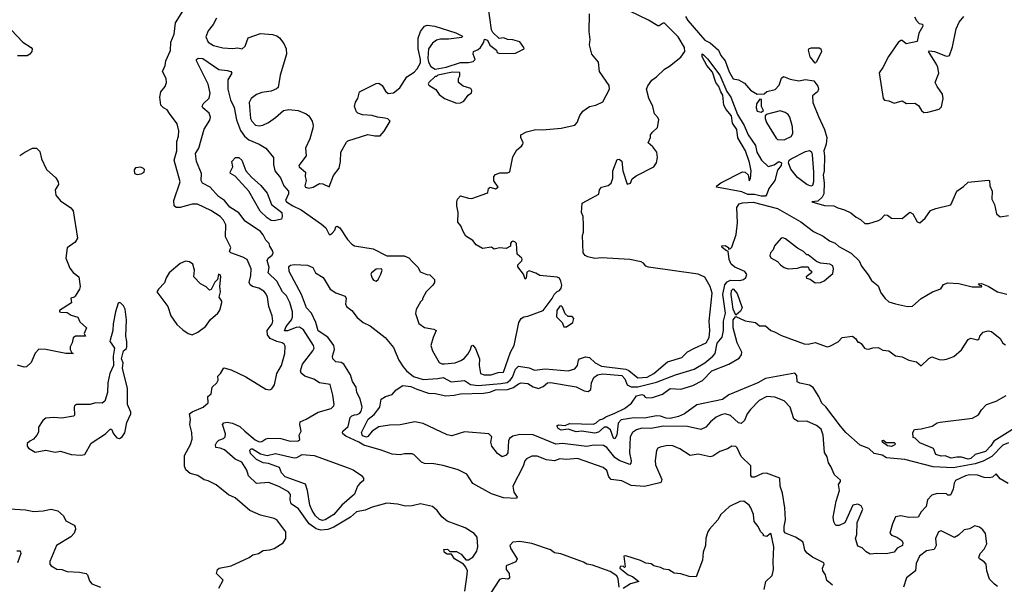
# Model space of a CAD drawing. Extents: x 1690054 to 1842981, y 782881 to 914114.
# Tile 199 of 256: x 1704901 to 1712235, y 852265 to 856472. Entities that reach past the tile are written whole.
import ezdxf

# ---------------------------------------------------------------- set-up
doc = ezdxf.new("R2010")
doc.units = 0

msp = doc.modelspace()

# ---------------------------------------------------------------- linework, layer by layer
at = {"layer": '0CON10XD'}
for points in [[(1706610, 852465), (1706636.4, 852483.6), (1706680, 852495), (1706715, 852516.7), (1706765, 852521.2), (1706795, 852532), (1706863.3, 852575), (1706883.8, 852605), (1706882.9, 852655), (1706815, 852745.8), (1706795, 852755.6), (1706695, 852779.4), (1706615, 852815.7), (1706505, 852908.6), (1706455, 852932.5), (1706365, 853007.1), (1706305, 853036.2), (1706274.1, 853044.1), (1706226.9, 853076.9), (1706171.1, 853091.1), (1706137.4, 853117.4), (1706128.1, 853145), (1706129.2, 853225), (1706173, 853307), (1706184.2, 853345.8), (1706182.9, 853395), (1706168.9, 853455), (1706173.6, 853493.6), (1706166.2, 853535), (1706185, 853550), (1706267.5, 853585), (1706303.6, 853616.4), (1706303.3, 853665), (1706326.7, 853685), (1706333.3, 853735), (1706368.8, 853765), (1706378.8, 853785), (1706377.5, 853815), (1706396.7, 853835), (1706422, 853878), (1706475, 853863.3), (1706585, 853809.7), (1706735, 853719.4), (1706765, 853713.8), (1706777.7, 853722.3), (1706797.7, 853752.3), (1706816.7, 853835), (1706851.2, 853895), (1706875.7, 853985), (1706878.3, 854038.3), (1706871.2, 854055), (1706855, 854064.4), (1706815, 854074.1), (1706767.6, 854097.6), (1706747.6, 854125), (1706743.2, 854155), (1706782.1, 854205), (1706787.1, 854225), (1706782.2, 854265), (1706757.7, 854335), (1706745.4, 854405), (1706735, 854432.5), (1706719.5, 854449.5), (1706681.6, 854471.6), (1706635, 854483.1), (1706617.1, 854497.1), (1706610, 854515), (1706623, 854567), (1706625.3, 854615), (1706595.5, 854685), (1706563.1, 854703.1), (1706473.8, 854735), (1706464, 854745), (1706474.3, 854775.7), (1706434.5, 854854.5), (1706435, 854944.2), (1706419.2, 854979.2), (1706393.8, 855005), (1706325, 855051.2), (1706225, 855096.9), (1706185, 855097.7), (1706095, 855071.8), (1706065, 855073.3), (1706051.4, 855085), (1706050, 855125), (1706096.8, 855265), (1706051.1, 855425), (1706072, 855495), (1706072, 855565), (1706083.6, 855605), (1706085.7, 855645), (1706074, 855695), (1706016.2, 855773.8), (1705999.7, 855799.7), (1705971.2, 855815), (1705951.2, 855835), (1705944.4, 855895.6), (1705952, 855935), (1705983.8, 855975), (1705993.8, 856005), (1705991.2, 856035), (1705963.9, 856086.1), (1705985, 856130), (1705990, 856165), (1706023.9, 856243.9), (1706027.1, 856305), (1706051.2, 856365), (1706060.5, 856449.5), (1706115, 856536.2)], [(1706367.5, 856482.5), (1706342.6, 856437.4), (1706305, 856388.8), (1706287.1, 856345), (1706305, 856304.2), (1706345, 856279.4), (1706415, 856262.5), (1706485, 856256.9), (1706525, 856262), (1706557.5, 856255), (1706579.2, 856275), (1706603.3, 856336.7), (1706695, 856370), (1706785, 856360.8), (1706815, 856351.1), (1706836.6, 856336.6), (1706868.6, 856295), (1706885.8, 856255), (1706888.6, 856215), (1706840.9, 856059.1), (1706825, 855967.5), (1706814.1, 855955.9), (1706775, 855938.6), (1706705, 855930.5), (1706665, 855914.5), (1706624.2, 855885.8), (1706609.2, 855855), (1706620.5, 855735), (1706630, 855715), (1706656.3, 855686.3), (1706685, 855681.5), (1706712.6, 855687.4), (1706754, 855705), (1706805, 855744.2), (1706865, 855796.2), (1706905, 855803.8), (1706975.6, 855795.6), (1707035, 855771.2), (1707053.8, 855755), (1707080, 855715), (1707087.5, 855685), (1707084.2, 855665), (1707060.8, 855585), (1707030, 855515), (1707035, 855457.5), (1706980, 855385), (1706982.5, 855375), (1707030, 855335), (1707026.2, 855305), (1707033.8, 855275), (1707025.8, 855235), (1707030.8, 855225), (1707055, 855215.6), (1707086.8, 855223.2), (1707135, 855251.4), (1707159.3, 855249.3), (1707205, 855226.2), (1707237.8, 855312.2), (1707280, 855365), (1707290.9, 855415), (1707292.7, 855485), (1707335, 855560), (1707345, 855570), (1707493.6, 855616.4), (1707547, 855607), (1707585, 855607.5), (1707615, 855642.5), (1707660, 855715), (1707643.2, 855733.2), (1707620.5, 855739.5), (1707565, 855746.1), (1707525, 855758.9), (1707455, 855762.2), (1707420, 855775), (1707408.8, 855785), (1707394, 855825), (1707402.3, 855857.7), (1707420, 855885), (1707432.5, 855935), (1707555, 855996.7), (1707575, 856000), (1707601.7, 855981.7), (1707625, 855940), (1707645, 855922.5), (1707685, 855926.7), (1707731.2, 855965), (1707785, 856047.5), (1707838.3, 856081.7), (1707862.5, 856105), (1707885, 856150), (1707886.7, 856175), (1707870, 856255), (1707869.2, 856335), (1707886.2, 856385), (1707915, 856423.8), (1707935, 856431.2), (1707994.2, 856424.2), (1708150, 856375), (1708198.3, 856348.3), (1708195, 856340), (1708095, 856327.5), (1708035, 856327.5), (1708005, 856320), (1707975, 856296.7), (1707946.7, 856255), (1707941.2, 856185), (1707946.2, 856155), (1707962.3, 856122.3), (1707995, 856102.5), (1708078.3, 856118.3), (1708185, 856152.5), (1708245, 856153.3), (1708278.3, 856161.7), (1708292.5, 856175), (1708277.5, 856215), (1708280, 856235), (1708315, 856250), (1708332.5, 856265), (1708357.5, 856305), (1708362.5, 856327.5), (1708385, 856320), (1708403.6, 856283.6), (1708452.5, 856245), (1708457, 856227), (1708475, 856220), (1708595, 856222.7), (1708657.5, 856255), (1708656.7, 856265), (1708627, 856307), (1708575, 856322.5), (1708535, 856323.8), (1708505.9, 856335.9), (1708473, 856333), (1708426, 856376), (1708415.6, 856395.6), (1708389.2, 856575)], [(1706575.4, 855605), (1706606.7, 855576.7), (1706685.3, 855545.3), (1706735, 855516), (1706792.1, 855445), (1706792.2, 855392.2), (1706800.4, 855345), (1706843.2, 855295), (1706868.9, 855235), (1706903.6, 855195), (1706903.1, 855175), (1706880.6, 855125), (1706887.5, 855115), (1706935, 855084.2), (1706996.6, 855056.6), (1707149.6, 854949.6), (1707180.8, 854920.8), (1707205, 854872.5), (1707215, 854871.4), (1707229.2, 854880.8), (1707247.1, 854905), (1707255, 854927.5), (1707265, 854933.8), (1707285, 854922), (1707342.5, 854835), (1707375, 854798.8), (1707395, 854786), (1707533.9, 854763.9), (1707635, 854713.8), (1707765, 854712), (1707798.3, 854698.3), (1707826.7, 854666.7), (1707870, 854625), (1707883.6, 854593.6), (1707933, 854573), (1707955, 854570), (1707990, 854535), (1707990, 854515), (1707977.5, 854495), (1707927.5, 854445), (1707900, 854395), (1707900, 854385), (1707885, 854370), (1707855, 854312.5), (1707847.9, 854282.1), (1707875, 854207.5), (1707915, 854178), (1707985, 854166), (1708002.5, 854155), (1707980, 854105), (1707964, 854045), (1707974.4, 854005), (1708025, 853918.9), (1708045, 853907.9), (1708065, 853907.7), (1708145, 853915.4), (1708187.8, 853932.2), (1708211.8, 853948.2), (1708239.8, 853980.2), (1708259.4, 854015), (1708265, 854042.5), (1708275, 854046), (1708295, 854021.2), (1708324.6, 853945), (1708323.9, 853895), (1708333.1, 853835), (1708360, 853825), (1708413.4, 853826.6), (1708465, 853843.8), (1708505, 853846.7), (1708555.9, 853994.1), (1708585, 854044.2), (1708618.9, 854215), (1708635, 854246.2), (1708655, 854258.8), (1708685, 854262.5), (1708800, 854305), (1708867.5, 854395), (1708882.5, 854425), (1708903.9, 854446.1), (1708922.5, 854455), (1708935, 854472.5), (1708938.8, 854495), (1708932.5, 854525), (1708921.2, 854545), (1708905, 854554), (1708775, 854566), (1708745, 854583.8), (1708695, 854601.2), (1708678.3, 854591.7), (1708672.5, 854545), (1708665, 854537.5), (1708653.3, 854575), (1708610.7, 854630.7), (1708612.5, 854645), (1708640, 854675), (1708642.5, 854685), (1708640, 854695), (1708607.5, 854725), (1708601.2, 854805), (1708587.9, 854817.9), (1708575, 854822), (1708565, 854818), (1708556.2, 854805), (1708556.2, 854783.8), (1708525, 854766.7), (1708475, 854773.3), (1708435, 854763.3), (1708415, 854776.7), (1708347, 854767), (1708300, 854795), (1708275, 854826.7), (1708225, 854860), (1708203, 854893), (1708186.2, 854935), (1708164.1, 854964.1), (1708166.2, 855035), (1708156, 855085), (1708156, 855115), (1708162.9, 855135), (1708185, 855158.5), (1708245, 855141.5), (1708269.6, 855140.4), (1708381.4, 855178.6), (1708388, 855185), (1708394, 855215), (1708405, 855223.8), (1708445, 855210.8), (1708463.8, 855225), (1708432.4, 855272.4), (1708433.3, 855305), (1708445, 855317.5), (1708478.1, 855331.9), (1708535, 855330), (1708552.5, 855337.5), (1708575, 855450), (1708605, 855503.3), (1708639.3, 855530.7), (1708647.5, 855545), (1708650, 855555), (1708632.5, 855595), (1708632.5, 855615), (1708675, 855637.5), (1708745, 855654.6), (1708795, 855652), (1708935, 855664.7), (1709035, 855685.5), (1709053.3, 855705), (1709072.1, 855757.9), (1709095, 855790), (1709145, 855826.2), (1709192.5, 855835), (1709245, 855860), (1709294, 855955), (1709290.7, 855980.7), (1709219.6, 856085), (1709211.4, 856155), (1709163.5, 856215), (1709146.2, 856285), (1709150.6, 856325), (1709142, 856385), (1709146.2, 856516.2)], [(1709101.2, 854941.2), (1709096.7, 855005), (1709086.2, 855035), (1709090, 855105), (1709215, 855172.5), (1709220, 855205), (1709234.2, 855225), (1709285, 855237.1), (1709306.4, 855253.6), (1709318.8, 855291.2), (1709318.8, 855345), (1709350.7, 855429.3), (1709365, 855432.5), (1709387, 855417), (1709392.5, 855345), (1709426.7, 855246.7), (1709451.2, 855255), (1709463.9, 855286.1), (1709491.7, 855308.3), (1709623.3, 855375), (1709643.3, 855405), (1709651.2, 855445), (1709646, 855485), (1709616.7, 855525), (1709582.5, 855555), (1709600, 855595), (1709600, 855615), (1709613.8, 855635), (1709651.7, 855668.3), (1709662.2, 855725), (1709655, 855744), (1709630.1, 855770.1), (1709615.9, 855825), (1709587.2, 855887.2), (1709570.4, 855955), (1709579.4, 855980.6), (1709609.3, 856020.7), (1709645, 856045.3), (1709705, 856102.7), (1709741.2, 856125), (1709825, 856194.1), (1709854.7, 856235), (1709852.3, 856265), (1709804.8, 856345), (1709705, 856445.9), (1709693.3, 856446.7), (1709665, 856425.3), (1709655, 856427.4), (1709585, 856469.1), (1709445, 856535.3)], [(1709861.2, 856495), (1709876.5, 856465), (1710005, 856320.6), (1710045, 856299.5), (1710105.4, 856245), (1710123.3, 856205), (1710156.6, 856166.6), (1710185, 856084.2), (1710215, 856031.9), (1710255, 856023.8), (1710299.7, 855999.7), (1710345, 855946.7), (1710395, 855917.5), (1710445, 855920), (1710465, 855937.5), (1710528.3, 855951.7), (1710558.8, 855985), (1710574.1, 856035.9), (1710590.7, 856049.3), (1710638.8, 856028.8), (1710703.6, 856016.4), (1710755, 856026.2), (1710815, 856017.5), (1710845, 855977.1), (1710849.8, 855955), (1710842.5, 855935), (1710806.5, 855905), (1710808.1, 855855), (1710851.5, 855751.5), (1710896.5, 855655), (1710913.5, 855595), (1710906.9, 855545), (1710890.3, 855495), (1710895.2, 855455.2), (1710892.5, 855345), (1710886.6, 855313.4), (1710892.2, 855257.8), (1710890.7, 855175), (1710879.2, 855150.8), (1710845, 855120), (1710802.5, 855115), (1710895, 855088.8), (1710965, 855086.2), (1710995, 855070), (1711045, 855056.2), (1711092.3, 855032.3), (1711131.2, 855001.2), (1711165, 854983.3), (1711195, 854952.5), (1711225, 854953.8), (1711298.8, 854975), (1711315.3, 854984.7), (1711345, 855019.2), (1711365, 855016), (1711395, 854994), (1711475, 854991.2), (1711532.5, 855037.5), (1711554, 855025), (1711587, 854967), (1711605, 854957.5), (1711645.5, 854994.5), (1711685, 855051.2), (1711724.6, 855065.4), (1711836.5, 855093.5), (1711881.4, 855195), (1711931.9, 855228.1), (1711965, 855260.8), (1712115, 855276.5), (1712125, 855273.8), (1712127.9, 855235), (1712145.4, 855195), (1712142.5, 855135), (1712161.2, 855095), (1712176.4, 855026.4), (1712205, 855003.3), (1712265, 855012.5)], [(1711565, 856492.5), (1711580, 856465), (1711600, 856445), (1711625, 856440), (1711627.5, 856425), (1711597.7, 856372.3), (1711585, 856310), (1711505, 856293.3), (1711475, 856317.5), (1711465, 856317.5), (1711445, 856303.3), (1711371.4, 856198.6), (1711330.6, 856115), (1711303, 856077), (1711332, 855885), (1711342.3, 855872.3), (1711375, 855868.8), (1711415, 855850), (1711475, 855866.7), (1711507, 855847), (1711569.3, 855849.3), (1711595, 855832.5), (1711617.5, 855795), (1711635, 855780)], [(1711635, 855780), (1711665, 855782.5), (1711750, 855805), (1711766.4, 855823.6), (1711780, 855885), (1711775, 855917.5), (1711733.9, 855973.9), (1711720, 856005), (1711746.2, 856075), (1711740, 856115), (1711733.3, 856135), (1711670, 856235), (1711675, 856240), (1711715, 856236.2), (1711796.4, 856203.6), (1711815, 856200), (1711827.5, 856205), (1711849.1, 856270.9), (1711877.5, 856405), (1711898.5, 856455), (1711933, 856497)], [(1704837.9, 856397.9), (1704923.6, 856303.6), (1704986.7, 856265), (1704993.3, 856255), (1704991.2, 856235), (1704976.2, 856215), (1704955.9, 856204.1), (1704885, 856202.7)], [(1710425, 855157.8), (1710375, 855169.6), (1710325, 855168.6), (1710280, 855190), (1710090, 855225), (1710094.3, 855235), (1710122.4, 855257.6), (1710285, 855337.9), (1710305.3, 855335.3), (1710326.2, 855315), (1710335, 855272.5), (1710345, 855290), (1710350.4, 855345), (1710337.5, 855407.5), (1710307.6, 855495), (1710251.1, 855591.1), (1710241.6, 855655), (1710211, 855701), (1710204.1, 855755), (1710162.4, 855802.4), (1710146.9, 855835), (1710139.5, 855909.5), (1710122.2, 855935), (1710108.5, 855975), (1710085.3, 856005.3), (1710062.2, 856082.2), (1710020, 856130), (1709984.4, 856195.6), (1709983.3, 856216.7), (1709995, 856211.1), (1710025, 856180.9), (1710115, 856057.8), (1710167.7, 855937.7), (1710197.4, 855895), (1710246.9, 855765), (1710298.2, 855685), (1710326, 855615), (1710381.2, 855535), (1710391.3, 855485), (1710425.5, 855425), (1710475, 855378.6), (1710520, 855390), (1710555, 855414.5), (1710575.4, 855405), (1710573.5, 855385), (1710545, 855351.2), (1710524.5, 855275), (1710481.1, 855215), (1710467.1, 855172.9), (1710455, 855158.2), (1710425, 855157.8)], [(1710825, 856147.5), (1710790, 856195), (1710776.7, 856245), (1710780, 856255), (1710797.3, 856262.7), (1710855, 856262.5), (1710868.8, 856255), (1710872.5, 856235), (1710835, 856157.5), (1710825, 856147.5)], [(1708216.4, 852215), (1708230.9, 852319.1), (1708235.6, 852365.6), (1708225, 852392.5), (1708207.5, 852415), (1708140, 852455), (1708118.3, 852488.3), (1708085, 852490), (1708065, 852502.5), (1708060, 852525), (1708086.4, 852526.4), (1708105, 852510), (1708155, 852510), (1708189.3, 852489.3), (1708225, 852446.7), (1708245, 852446.2), (1708275, 852468), (1708305, 852511.2), (1708312.9, 852545), (1708308.2, 852615), (1708285, 852642.5), (1708218.6, 852685), (1708084.2, 852734.2), (1708045, 852768.8), (1708010, 852815), (1707975.8, 852845.8), (1707885, 852864.4), (1707825, 852850), (1707775, 852848), (1707715, 852862), (1707635, 852868.9), (1707525, 852840.4), (1707475, 852817.6), (1707408.6, 852805), (1707363.9, 852766.1), (1707302.8, 852727.2), (1707239.9, 852690.1), (1707195.9, 852674.1), (1707145, 852669.2), (1707108.1, 852678.1), (1707056.3, 852716.3), (1706977.6, 852827.6), (1706923.1, 852865), (1706915.5, 852895), (1706917.1, 852935), (1706901.8, 852955), (1706835, 852992.3), (1706755.7, 853024.3), (1706665, 853015.6), (1706605, 853074), (1706593.3, 853115), (1706554.5, 853175), (1706505, 853197.7), (1706425, 853268), (1706395, 853280.4), (1706362, 853285), (1706358.9, 853305), (1706369.5, 853325), (1706385, 853338.2), (1706418.7, 853351.3), (1706431.8, 853365), (1706433.8, 853385), (1706411.8, 853455), (1706421.3, 853468.7), (1706446.6, 853473.4), (1706486.6, 853466.7), (1706539.9, 853439.9), (1706578.2, 853405), (1706655, 853341.8), (1706685, 853327.6), (1706705, 853329.6), (1706735, 853349.2), (1706755, 853354.7), (1706845, 853352), (1706915, 853330.8), (1706976.2, 853333.8), (1706986.2, 853345), (1706982.5, 853375), (1706996.7, 853405), (1706986.4, 853456.4), (1706988.8, 853475), (1707035, 853494.4), (1707125, 853547.3), (1707221.2, 853575), (1707240.8, 853595), (1707244.2, 853605), (1707234.3, 853675), (1707214.5, 853754.5), (1707135, 853767.4), (1707092.8, 853792.8), (1707025.4, 853815), (1706997.9, 853837.9), (1706993.3, 853855), (1707007.6, 853905), (1707085.4, 854005), (1707093.8, 854025), (1707088.5, 854045), (1707015, 854162.3), (1706985, 854181.5), (1706959.1, 854179.1), (1706895, 854152.6), (1706872.5, 854152.5), (1706885.3, 854185), (1706926.4, 854235), (1706933.1, 854255), (1706933.3, 854295), (1706913.6, 854365), (1706887.9, 854415), (1706859.2, 854445), (1706815, 854523.5), (1706752.1, 854585), (1706759.7, 854625), (1706745, 854676.7), (1706752.7, 854695), (1706781.3, 854718.7), (1706788, 854735), (1706787.3, 854747.3), (1706764.4, 854784.4), (1706758.8, 854805), (1706735, 854830), (1706715, 854870), (1706695, 854894), (1706579.8, 854969.8), (1706531.9, 855031.9), (1706465, 855075.4), (1706425.4, 855125), (1706382.2, 855155), (1706318.9, 855225), (1706261.4, 855255), (1706252.5, 855275), (1706255.6, 855325), (1706216.7, 855415), (1706209.1, 855475), (1706234.3, 855515), (1706274.6, 855655.4), (1706316.4, 855723.6), (1706322.5, 855745), (1706312.7, 855775), (1706264.7, 855814.7), (1706260.6, 855825), (1706267.1, 855845), (1706313, 855887), (1706320.2, 855925), (1706305, 855991.8), (1706217.5, 856165), (1706218, 856175), (1706230, 856185), (1706265, 856183.2), (1706385, 856100.9), (1706445, 856094.3), (1706472.5, 856085), (1706480, 856075), (1706452.1, 856025), (1706451.1, 855955), (1706471.6, 855875), (1706499, 855819), (1706515.8, 855725), (1706545.5, 855645.5), (1706575.4, 855605)], [(1708155, 855850), (1708185, 855853.3), (1708208, 855865), (1708240.5, 855909.5), (1708265, 855926.7), (1708269.2, 855945), (1708260.7, 855960.7), (1708205, 855977.5), (1708170, 856005), (1708170, 856035), (1708180, 856055), (1708178.3, 856078.3), (1708125, 856080), (1708015, 856060), (1708005, 856050), (1707995, 856050), (1707947.5, 856005), (1707943.3, 855995), (1707947.5, 855985), (1708001.2, 855951.2), (1708024.4, 855914.4), (1708065, 855883.8), (1708155, 855850)], [(1710425, 855782.5), (1710440, 855795), (1710427.5, 855825), (1710427, 855877), (1710415, 855880), (1710388.8, 855845), (1710386, 855815), (1710395, 855790), (1710425, 855782.5)], [(1710595, 855577.5), (1710605, 855582.5), (1710648.3, 855601.7), (1710658.8, 855625), (1710657.5, 855675), (1710637.1, 855745), (1710625.6, 855765.6), (1710601.7, 855781.7), (1710565, 855793.3), (1710460, 855765), (1710452.5, 855755), (1710453.6, 855736.4), (1710464.2, 855705), (1710535, 855590), (1710545, 855580), (1710595, 855577.5)], [(1704900.5, 855459.5), (1704940, 855485), (1704995, 855515.7), (1705025, 855514), (1705050.3, 855490.3), (1705062.9, 855435), (1705100, 855355), (1705168.8, 855295), (1705187.5, 855265), (1705190.8, 855245), (1705165.7, 855205), (1705170, 855165), (1705203.4, 855123.4), (1705281.4, 855071.4), (1705298.6, 855048.6), (1705331.2, 854845), (1705315, 854813.8), (1705255, 854773.3), (1705244.4, 854695), (1705275, 854620), (1705298.3, 854588.3), (1705340, 854555), (1705350, 854485), (1705346.2, 854465), (1705315, 854412.5), (1705306.2, 854403.8), (1705281.7, 854398.3), (1705287.3, 854362.7), (1705196.7, 854305), (1705197.5, 854295), (1705207.5, 854292.5), (1705255, 854290), (1705285, 854271.1), (1705332.5, 854255), (1705349.7, 854219.7), (1705397.5, 854175), (1705381.2, 854135), (1705390, 854115), (1705316.4, 854113.6), (1705299.3, 854100.7), (1705292.5, 854065), (1705277.5, 854035), (1705276.7, 854015), (1705290, 853990), (1705300, 853985), (1705245, 853983.8), (1705095, 854014.6), (1705042, 854018), (1705015, 853987.5), (1704985, 853916.7), (1704952.5, 853885), (1704935, 853883.3), (1704885, 853896.9)], [(1710795, 855231.6), (1710765, 855243.3), (1710695, 855295.9), (1710645, 855357.5), (1710627.3, 855405), (1710633.3, 855425), (1710647.5, 855435), (1710755, 855488.9), (1710785, 855498), (1710797.7, 855487.7), (1710804.3, 855465), (1710814.8, 855335), (1710814.4, 855265), (1710805, 855236.4), (1710795, 855231.6)], [(1706795, 854974.6), (1706775, 854976.9), (1706744.7, 854995), (1706691.1, 855045), (1706608.5, 855195), (1706506.2, 855306.2), (1706470, 855325), (1706468.5, 855335), (1706489.2, 855375), (1706480, 855415), (1706507.5, 855445), (1706532.5, 855445), (1706555, 855425.8), (1706585.3, 855345.3), (1706628.1, 855298.1), (1706697.6, 855237.6), (1706745, 855180.6), (1706775.9, 855095), (1706852.1, 855035), (1706856.9, 855005), (1706850.6, 854985), (1706795, 854974.6)], [(1705775, 855317.5), (1705805, 855323.3), (1705827.5, 855335), (1705830, 855355), (1705823, 855363), (1705803.6, 855373.6), (1705762.3, 855367.7), (1705753, 855353), (1705757, 855327), (1705775, 855317.5)], [(1712263.3, 853015), (1712205, 853051.2), (1712175, 853087.5), (1712147.2, 853062.8), (1712125, 853057.5), (1712085, 853061.8), (1712035, 853079.2), (1711975, 853080), (1711945, 853074), (1711872.1, 853037.9), (1711861.2, 853018.8), (1711853.8, 852975), (1711835, 852930), (1711815, 852930), (1711805, 852940), (1711735, 852942.5), (1711695, 852930), (1711662.5, 852895), (1711653.8, 852845), (1711616, 852805), (1711593.6, 852766.4), (1711525, 852763.8), (1711465, 852776), (1711425, 852768.8), (1711402, 852715), (1711383.3, 852645), (1711395, 852630), (1711435, 852616.2), (1711472, 852592), (1711478.8, 852575), (1711475.9, 852554.1), (1711435.8, 852534.2), (1711415.7, 852504.3), (1711355, 852490.9), (1711285, 852495.6), (1711235, 852490), (1711205, 852506.2), (1711175, 852537.5), (1711145, 852550), (1711127.5, 852605), (1711137.5, 852635), (1711140, 852725), (1711180, 852825), (1711169.5, 852849.5), (1711145, 852862.5), (1711107.5, 852855), (1711046.4, 852723.6), (1711005, 852702.5), (1710983, 852703), (1710975, 852710), (1710965, 852730), (1710961.1, 852765), (1710981.8, 852885), (1711007.5, 852965), (1711000.7, 853009.3), (1711015, 853030), (1711015, 853040), (1710970.3, 853080.3), (1710943.6, 853143.6), (1710925, 853170), (1710916.7, 853215), (1710895, 853247.5), (1710885.7, 853375.7), (1710870.5, 853420.5), (1710835, 853448.8), (1710765, 853480), (1710698.3, 853478.3), (1710668.3, 853498.3), (1710639.4, 853585), (1710595, 853632.5), (1710525, 853659.4), (1710465, 853664.4), (1710409.2, 853635), (1710345, 853567.8), (1710320.5, 853535), (1710300.8, 853485), (1710275, 853462), (1710255, 853467.5), (1710195, 853522.5), (1710154.6, 853535.4), (1710125, 853528.5), (1710089.5, 853510.5), (1710045.6, 853475), (1710010.8, 853435), (1709975, 853418.8), (1709875, 853440.6), (1709695, 853442.5), (1709605, 853425.8), (1709535, 853429.5), (1709495, 853417.2), (1709464.5, 853395), (1709446.8, 853363.2), (1709441.9, 853245), (1709456, 853185), (1709453.5, 853166.5), (1709445, 853157.5), (1709365, 853187.6), (1709335, 853210), (1709274.8, 853284.8), (1709249.2, 853299.2), (1709175, 853301.5), (1709125, 853291.6), (1708943.3, 853313.3), (1708895, 853308.1), (1708725, 853377.5), (1708625, 853382.4), (1708575, 853368.9), (1708548.8, 853351.2), (1708542.2, 853335), (1708535.7, 853244.3), (1708523.6, 853226.4), (1708495, 853215.6), (1708460.4, 853240.4), (1708417.2, 853295), (1708410.5, 853325), (1708418.2, 853365), (1708396.2, 853386.2), (1708215, 853401.1), (1708118.8, 853371.2), (1708085, 853379.4), (1707905, 853462.9), (1707845, 853475.5), (1707735, 853452.2), (1707655, 853450.8), (1707575, 853437.3), (1707525.6, 853405), (1707495, 853365.6), (1707485, 853362), (1707455, 853372.3), (1707445.6, 853395), (1707496.5, 853495), (1707540.6, 853529.4), (1707582.9, 853585), (1707593.8, 853645), (1707625, 853665.3), (1707675, 853680.3), (1707705, 853714.1), (1707754.4, 853745.6), (1707815, 853740), (1707858.2, 853718.2), (1707945, 853688.1), (1707995, 853687.2), (1708075, 853670.5), (1708136, 853674), (1708185.3, 853685.3), (1708355, 853688.4), (1708402.4, 853697.6), (1708445, 853714.5), (1708535, 853715.8), (1708579.8, 853730.2), (1708615, 853757.9), (1708635.8, 853765.8), (1708685, 853762.3), (1708725, 853737.6), (1708765, 853723.9), (1708800.2, 853739.8), (1708832.8, 853767.2), (1708855, 853768.2), (1709045, 853735.6), (1709105, 853707.5), (1709135, 853702.2), (1709154.6, 853715.4), (1709160.3, 853765), (1709177.6, 853805), (1709205, 853826.1), (1709245, 853832.1), (1709385, 853821.9), (1709407.5, 853795), (1709425, 853751.5), (1709456.2, 853736.2), (1709505, 853737), (1709645, 853771.7), (1709785, 853826.1), (1709925, 853868.9), (1710004.4, 853915), (1710065, 853965.4), (1710080, 853985), (1710095, 854062), (1710133.6, 854106.4), (1710144.2, 854155), (1710143.9, 854225), (1710157.7, 854285), (1710139.1, 854425), (1710154, 854496), (1710170.9, 854519.1), (1710195, 854531.1), (1710265, 854530), (1710292.7, 854537.3), (1710308.8, 854551.2), (1710316.1, 854573.9), (1710303.3, 854595), (1710228.2, 854628.2), (1710201.6, 854651.6), (1710184.5, 854685), (1710177.5, 854747.5), (1710165, 854750), (1710132.5, 854775), (1710131.7, 854788.3), (1710155, 854790), (1710180, 854775), (1710181.7, 854761.7), (1710195, 854767.5), (1710205, 854777.5), (1710238.5, 854871.5), (1710247.6, 854957.6), (1710243.6, 855073.6), (1710260.6, 855099.4), (1710285, 855107.1), (1710365, 855113.1), (1710546, 855066), (1710718.5, 854965), (1710812.7, 854892.7), (1710885, 854857.9), (1710933.7, 854823.7), (1710975, 854806.8), (1711002, 854782), (1711095, 854732.4), (1711154.3, 854675), (1711172.1, 854635), (1711222.1, 854572.1), (1711245, 854528), (1711295, 854488.8), (1711315, 854436.7), (1711347.3, 854395), (1711375, 854370.3), (1711425, 854353.8), (1711515, 854333.9), (1711551.9, 854338.1), (1711615.8, 854394.2), (1711700, 854445), (1711762.7, 854467.3), (1711781.2, 854498.8), (1711815, 854511.1), (1711896.4, 854506.4), (1711995, 854480.8), (1712065, 854482.5), (1712068.3, 854488.3), (1712051.7, 854491.7), (1712040, 854505), (1712065, 854507.5), (1712115, 854486), (1712183.3, 854445), (1712255, 854426.9)], [(1710955, 852259.2), (1710913.8, 852293.8), (1710903.3, 852335), (1710884.4, 852365), (1710881.4, 852385), (1710892.9, 852415), (1710890, 852425), (1710805, 852466.1), (1710765.8, 852495.8), (1710748.3, 852518.3), (1710742.7, 852557.3), (1710735, 852580.8), (1710680, 852615), (1710605, 852646.5), (1710595, 852658), (1710594, 852696), (1710605.6, 852745), (1710599.4, 852835), (1710583.7, 852943.7), (1710565.4, 852995.4), (1710562.9, 853055), (1710463.6, 853093.6), (1710435, 853090.4), (1710375, 853062.9), (1710353.9, 853063.9), (1710346.7, 853076.7), (1710347.4, 853147.4), (1710275, 853218), (1710245, 853282), (1710235, 853291.4), (1710205, 853294.3), (1710173.3, 853275), (1710115, 853253.3), (1710065, 853220.6), (1710045, 853215.6), (1709955, 853234.4), (1709895, 853224.3), (1709818.8, 853275), (1709765, 853296.9), (1709725, 853300), (1709672.4, 853287.6), (1709655, 853278.8), (1709645, 853262.5), (1709633.1, 853186.9), (1709636.4, 853155), (1709684.3, 853045), (1709680, 853025), (1709669.3, 853020.7), (1709555, 852993.3), (1709455, 853000.9), (1709385, 853035.4), (1709305.5, 853045.5), (1709288.9, 853065), (1709275, 853112), (1709245.8, 853135), (1709055, 853201.2), (1708975, 853195.2), (1708925, 853198.8), (1708885, 853184.7), (1708825, 853192.5), (1708755, 853220), (1708715, 853220.8), (1708675, 853200.8), (1708662.9, 853185), (1708650, 853145), (1708574.3, 852995), (1708581.2, 852951.2), (1708606.2, 852915), (1708602.5, 852905), (1708505, 852909.5), (1708415, 852939.1), (1708276.7, 853015), (1708231.2, 853085), (1708167.5, 853117.5), (1708055, 853150.6), (1707985, 853163.1), (1707915, 853166.2), (1707894.3, 853175), (1707839.1, 853229.1), (1707825, 853236), (1707767.5, 853237.5), (1707735, 853229.6), (1707675, 853233.9), (1707593.5, 853265), (1707465, 853300.9), (1707426.6, 853325), (1707329.3, 853369.3), (1707308.1, 853385), (1707304.4, 853395), (1707308.1, 853405), (1707348.1, 853441.9), (1707362.4, 853507.6), (1707375, 853520.4), (1707395, 853528.4), (1707415, 853529.6), (1707435, 853540.9), (1707445.5, 853555.5), (1707452.8, 853585), (1707437, 853647), (1707411.4, 853695), (1707405.8, 853735), (1707380.5, 853775), (1707365.2, 853825.2), (1707314.3, 853905), (1707295, 853917.3), (1707255, 853923.9), (1707233.1, 853945), (1707231.5, 853965), (1707244.7, 854015), (1707240.9, 854045), (1707195, 854105.8), (1707122.8, 854152.8), (1707105.7, 854215.7), (1707073.1, 854285), (1707036.3, 854326.3), (1706999.6, 854425), (1706907.3, 854595), (1706906.4, 854633.6), (1706917.6, 854642.4), (1706945, 854647), (1707045, 854643.1), (1707083.3, 854625), (1707105, 854586.2), (1707161.3, 854551.3), (1707212.7, 854465), (1707255, 854436.2), (1707325, 854412.9), (1707333.6, 854395), (1707328.2, 854355), (1707334.5, 854335), (1707375.5, 854305), (1707415, 854252.9), (1707459.2, 854215), (1707512.2, 854192.2), (1707623.8, 854105), (1707685, 854030), (1707725.9, 853935), (1707756.3, 853885), (1707782.1, 853855), (1707835, 853813.5), (1707905, 853792.2), (1708015, 853798.2), (1708055, 853806.7), (1708115, 853774.2), (1708215, 853784.7), (1708258.5, 853755), (1708315, 853747), (1708485, 853762.2), (1708531.1, 853768.9), (1708555.1, 853784.9), (1708571.9, 853808.1), (1708595, 853866.9), (1708615, 853889.5), (1708695, 853878.8), (1708735, 853859.6), (1708815, 853870), (1708985, 853856.5), (1709035, 853870), (1709054.6, 853895), (1709063.6, 853935), (1709071.3, 853945), (1709115, 853960.9), (1709146, 853956), (1709188.5, 853915), (1709235, 853890.5), (1709415, 853868.9), (1709438.9, 853858.9), (1709505, 853804), (1709575, 853807.8), (1709623.1, 853835), (1709725, 853922.3), (1709833.1, 853955), (1709875, 853996.1), (1709926.7, 854023.3), (1710015, 854063.9), (1710036.7, 854105), (1710041, 854155), (1710037.4, 854225), (1710058.8, 854435), (1710045, 854483.5), (1710005, 854553.1), (1709955, 854575.7), (1709585, 854628), (1709565, 854636.7), (1709547.7, 854657.7), (1709528.8, 854668.8), (1709445, 854684.4), (1709235, 854697.1), (1709185, 854691.9), (1709132.5, 854705), (1709113.3, 854715), (1709098.8, 854735), (1709093.8, 854865), (1709100.7, 854889.3), (1709101.2, 854941.2)], [(1710825, 854512), (1710865, 854514), (1710893, 854527), (1710958.3, 854581.7), (1710963.3, 854615), (1710958.3, 854638.3), (1710935, 854651.1), (1710865, 854658.8), (1710835, 854670), (1710775, 854720), (1710765, 854720), (1710740, 854745), (1710695, 854770), (1710605, 854840), (1710585, 854847.5), (1710572.5, 854845), (1710522.7, 854787.3), (1710513.6, 854756.4), (1710493.8, 854735), (1710488.8, 854715), (1710495, 854697.5), (1710545, 854670), (1710567.5, 854645), (1710595, 854626.7), (1710625, 854616.7), (1710695, 854620), (1710725, 854630), (1710775, 854630), (1710781.7, 854611.7), (1710798.3, 854598.3), (1710800, 854585), (1710760, 854555), (1710762.5, 854545), (1710788.3, 854538.3), (1710825, 854512)], [(1706185, 854124.4), (1706226.7, 854145), (1706285, 854186.2), (1706322.5, 854237.5), (1706377.5, 854285), (1706391.7, 854308.3), (1706407.5, 854365), (1706407.5, 854375), (1706387.5, 854405), (1706396.7, 854445), (1706392, 854485), (1706398.8, 854555), (1706395, 854570), (1706382.5, 854575), (1706373.8, 854535), (1706353.8, 854516.2), (1706328.1, 854461.9), (1706315, 854456.2), (1706290.7, 854480.7), (1706247.1, 854505), (1706198.8, 854555), (1706202.5, 854605), (1706189.7, 854649.7), (1706165, 854668.8), (1706136.1, 854673.9), (1706095, 854656), (1706015, 854586.2), (1705991.8, 854548.2), (1705978.5, 854511.5), (1705934, 854465), (1705923.3, 854445), (1706003.3, 854335), (1706026.4, 854266.4), (1706072.1, 854202.1), (1706115, 854160.8), (1706155, 854134.4), (1706185, 854124.4)], [(1707555, 854523.8), (1707570, 854535), (1707591.4, 854575), (1707600, 854605), (1707595, 854616.2), (1707555, 854612), (1707520, 854585), (1707516.7, 854575), (1707526.7, 854545), (1707535, 854532.5), (1707555, 854523.8)], [(1710235, 854270), (1710215.6, 854315.6), (1710200.7, 854425), (1710201.7, 854455), (1710215, 854466.3), (1710245, 854433.1), (1710283.5, 854325), (1710270.7, 854299.3), (1710235, 854270)], [(1705355, 853227.5), (1705385, 853232.5), (1705433.6, 853316.4), (1705540, 853385), (1705575, 853420), (1705585, 853420), (1705600, 853385), (1705625, 853356.2), (1705645, 853352), (1705665, 853363.3), (1705685, 853392.5), (1705699.3, 853470.7), (1705728, 853535), (1705728.8, 853548.8), (1705702.5, 853605), (1705702.8, 853725), (1705666.9, 853875), (1705672.4, 853915), (1705659.8, 853945), (1705674.3, 854005), (1705695, 854022.2), (1705699.2, 854035), (1705699, 854075), (1705690.5, 854115), (1705696.9, 854235), (1705686.1, 854316.1), (1705675, 854340), (1705655, 854360), (1705645, 854366), (1705635, 854360), (1705613.7, 854295), (1705596, 854205), (1705594.8, 854155), (1705574.3, 854085), (1705572.8, 854075), (1705581, 854061), (1705606.9, 854025), (1705596.1, 853965), (1705599, 853895), (1705571, 853835), (1705557.1, 853765), (1705555.4, 853694.6), (1705535, 853628.8), (1705515, 853615.8), (1705465, 853616.5), (1705424.5, 853604.5), (1705325, 853603.8), (1705310, 853595), (1705306.2, 853585), (1705310, 853525), (1705301.7, 853518.3), (1705215, 853503.3), (1705155, 853507.5), (1705095, 853503.3), (1705074.2, 853485.8), (1705040, 853435), (1705041.7, 853398.3), (1705027.5, 853375), (1705003, 853347), (1704975, 853332.5), (1704957.5, 853315), (1704957.5, 853295), (1704965, 853280), (1705015, 853250), (1705095, 853263.3), (1705165, 853250), (1705205, 853256.7), (1705285, 853232), (1705355, 853227.5)], [(1708975, 854182.5), (1709020, 854215), (1709027.5, 854245), (1709015, 854260), (1708985, 854260), (1708965, 854280), (1708945, 854330), (1708935, 854340), (1708925, 854337.5), (1708902.5, 854305), (1708898.3, 854258.3), (1708942.5, 854215), (1708955, 854182.5), (1708975, 854182.5)], [(1712265, 853319.7), (1712225, 853301.8), (1712142.7, 853217.3), (1712077.4, 853182.6), (1712017.9, 853162.1), (1711855, 853131.6), (1711705, 853139.9), (1711494.1, 853194.1), (1711357.3, 853207.3), (1711325, 853228.4), (1711265, 853240.5), (1711225, 853276.6), (1711161.2, 853301.2), (1711054.9, 853394.9), (1711014, 853444), (1710905, 853588.6), (1710875.6, 853615.6), (1710854.5, 853665), (1710811.9, 853731.9), (1710785, 853748.1), (1710712.8, 853762.8), (1710693.2, 853773.2), (1710690, 853820), (1710675, 853838.6), (1710455, 853799.7), (1710399.5, 853765), (1710183.5, 853676.5), (1710135, 853641.8), (1709945, 853601.7), (1709852, 853535), (1709808.6, 853515), (1709745, 853501), (1709715, 853501.7), (1709675, 853518.1), (1709645, 853520.8), (1709555, 853503.9), (1709474.5, 853505.5), (1709380.5, 853489.5), (1709358.5, 853465), (1709348.9, 853375), (1709335, 853348.6), (1709322.9, 853355), (1709302, 853415), (1709275, 853435.4), (1709253.3, 853435), (1709212.4, 853397.6), (1709185, 853390.6), (1709085, 853406.1), (1709045, 853400), (1708985, 853421.5), (1708935, 853412.8), (1708911.1, 853425), (1708902.9, 853445), (1708915, 853453.1), (1708965, 853447.1), (1708995, 853462.1), (1709175, 853458.9), (1709195, 853467.5), (1709218.6, 853491.4), (1709245, 853498.6), (1709266.4, 853513.6), (1709335, 853540), (1709405, 853576), (1709458, 853615), (1709495, 853670), (1709535, 853678.2), (1709548, 853675), (1709559.2, 853659.2), (1709573.2, 853653.2), (1709615, 853656.2), (1709687.8, 853682.2), (1709745, 853725.2), (1709825, 853718.3), (1709915, 853746.5), (1709986.2, 853783.8), (1710056.4, 853855), (1710183.6, 853906.4), (1710259.3, 853950.7), (1710276.6, 853975), (1710279.8, 853995), (1710245.2, 854065), (1710215.2, 854175), (1710214.3, 854235), (1710235, 854261.2), (1710305, 854227.7), (1710381.2, 854215), (1710411.8, 854191.8), (1710455, 854190.9), (1710495, 854156.4), (1710524, 854146), (1710575, 854118.3), (1710745, 854056), (1710775, 854054.8), (1710825.9, 854065.9), (1710915, 854034.7), (1710935, 854039.1), (1710997.8, 854072.2), (1711026.4, 854103.6), (1711105, 854113.3), (1711126.4, 854096.4), (1711145, 854070), (1711155, 854070), (1711169.3, 854059.3), (1711194.3, 854024.3), (1711205, 854018.8), (1711225, 854016), (1711255, 854027.5), (1711295, 854028.9), (1711330.8, 854010.8), (1711375, 854005.4), (1711425, 853967.7), (1711475, 853959.2), (1711525, 853935.3), (1711582.1, 853922.1), (1711615, 853893.8), (1711671.7, 853948.3), (1711695, 853960), (1711750.9, 853940.9), (1711775, 853938.6), (1711805, 853942.5), (1711858.3, 853961.7), (1711916.7, 854013.3), (1711965, 854088.8), (1711985, 854098.8), (1712035, 854087.5), (1712047.5, 854095), (1712053.3, 854115), (1712076.4, 854143.6), (1712115, 854153.8), (1712139.7, 854149.7), (1712205, 854096.7), (1712225, 854061.2), (1712245, 854048.8)], [(1712295, 853419.2), (1712157.6, 853332.4), (1712135, 853297.5), (1712095.5, 853255), (1712018.8, 853231.2), (1711985, 853203.1), (1711965, 853198.4), (1711916.9, 853213.1), (1711881.7, 853211.7), (1711840, 853205), (1711795, 853223.3), (1711765, 853218.8), (1711725, 853232.5), (1711706.4, 853276.4), (1711605, 853320), (1711570, 853355), (1711555, 853360), (1711552.5, 853395), (1711565, 853417.5), (1711615, 853422.5), (1711696.4, 853443.6), (1711735, 853467.5), (1711757, 853473), (1711997.8, 853502.2), (1712041.7, 853528.3), (1712065, 853566.2), (1712102, 853605), (1712175, 853630), (1712248, 853672)], [(1711395, 853292.9), (1711365, 853296.2), (1711326.7, 853325), (1711325, 853336.7), (1711335, 853340), (1711355, 853322.5), (1711415, 853322.5), (1711422.5, 853315), (1711420, 853305), (1711395, 853292.9)], [(1707155, 852741.5), (1707135, 852748), (1707105.1, 852775.1), (1707078.8, 852815), (1707061.9, 852855), (1707045, 852964), (1707030.6, 853010.6), (1706878.8, 853065), (1706851.8, 853095), (1706836.4, 853135), (1706755, 853166.2), (1706715, 853171), (1706665, 853196), (1706619.7, 853239.7), (1706614.9, 853265.1), (1706624.5, 853275.5), (1706635, 853275.5), (1706695, 853238.3), (1706745, 853224.1), (1706805, 853240.2), (1706945, 853206.4), (1706965, 853210.6), (1707005, 853232.7), (1707093.7, 853223.7), (1707347.4, 853132.6), (1707385, 853117.6), (1707447.7, 853075), (1707461.8, 853055), (1707462.7, 853037.3), (1707435, 853017.3), (1707417.3, 852995), (1707394.3, 852935.7), (1707299.7, 852855), (1707239.5, 852785), (1707175, 852744.8), (1707155, 852741.5)], [(1710445.8, 852225), (1710458.9, 852285), (1710505, 852330), (1710516.2, 852376.2), (1710512.7, 852435), (1710518, 852545), (1710498, 852638), (1710495, 852642.5), (1710483, 852637), (1710465, 852620), (1710440, 852625), (1710440, 852635), (1710419.3, 852659.3), (1710402.2, 852695), (1710372.1, 852732.1), (1710366.7, 852785), (1710345.7, 852835.7), (1710334, 852854), (1710293.6, 852883.6), (1710265, 852881.4), (1710189.2, 852845), (1710123.8, 852785), (1710100, 852745), (1710038, 852675), (1710027.5, 852655), (1710011.1, 852608.9), (1710010, 852555), (1709990.6, 852505), (1709986.2, 852443.8), (1709939.2, 852320.8), (1709887.8, 852322.2), (1709825, 852341.8), (1709775, 852348.5), (1709735, 852371.8), (1709697.6, 852377.6), (1709675, 852390.4), (1709625, 852402.5), (1709605, 852416.9), (1709565, 852422.5), (1709525, 852443.3), (1709415, 852477.5), (1709400, 852475), (1709410, 852395), (1709405, 852390), (1709395, 852400), (1709373, 852397), (1709370, 852385), (1709432.5, 852335), (1709465, 852323.3), (1709512.5, 852285), (1709451.3, 852268.7), (1709395, 852233.1)], [(1704785, 852829.2), (1704945, 852820), (1705005, 852808.5), (1705075, 852811.5), (1705135, 852826), (1705185, 852812), (1705225.8, 852775.8), (1705245, 852738.8), (1705305.5, 852705.5), (1705314.3, 852694.3), (1705316.9, 852675), (1705305.6, 852645), (1705282, 852618), (1705175, 852554), (1705125.8, 852435), (1705126, 852415), (1705135, 852402.5), (1705177.2, 852377.2), (1705215, 852375.7), (1705255, 852360.5), (1705345, 852355.2), (1705395, 852345.9), (1705406, 852335), (1705421.6, 852291.6), (1705437.6, 852267.6), (1705503, 852243)], [(1712185, 852248.8), (1712161.2, 852265), (1712125, 852302.5), (1712105.4, 852365), (1712101.1, 852415), (1712085, 852433.3), (1712050.8, 852455), (1712046, 852465), (1712054, 852495), (1712085, 852526.2), (1712104.2, 852565.8), (1712095, 852642.5), (1712075, 852670), (1712050.5, 852690.5), (1712015, 852699.4), (1711975, 852677.8), (1711935, 852670), (1711895, 852630), (1711865, 852613.3), (1711803.9, 852643.9), (1711765, 852662.5), (1711743.6, 852656.4), (1711722.5, 852605), (1711726.7, 852555), (1711712.5, 852525), (1711655, 852513.1), (1711602.5, 852475), (1711578.9, 852421.1), (1711574.6, 852365), (1711507.5, 852312.5), (1711485, 852244.2)], [(1709365, 852242.5), (1709359.4, 852305), (1709348.6, 852328.6), (1709299.5, 852359.5), (1709167.4, 852407.4), (1709125, 852414.8), (1709101, 852431), (1708932.8, 852492.8), (1708885, 852499.8), (1708855, 852521), (1708715, 852568.8), (1708626.9, 852583.1), (1708575, 852578), (1708552.5, 852555), (1708558.8, 852528.8), (1708607.5, 852455), (1708597, 852433), (1708525, 852402.5), (1708524.3, 852374.3), (1708545.9, 852345.9), (1708548.3, 852311.7), (1708535.9, 852304.1), (1708497.3, 852307.3), (1708475, 852301.1), (1708405, 852194.8)], [(1704880, 852515), (1704905, 852513.3), (1704909.2, 852495), (1704884.3, 852425)], [(1706383, 852237), (1706417.5, 852295), (1706367.5, 852345), (1706373.3, 852375), (1706387.5, 852385), (1706475, 852402), (1706610, 852465)]]:
    msp.add_lwpolyline(points, dxfattribs=at)

doc.saveas('drawing.dxf')
